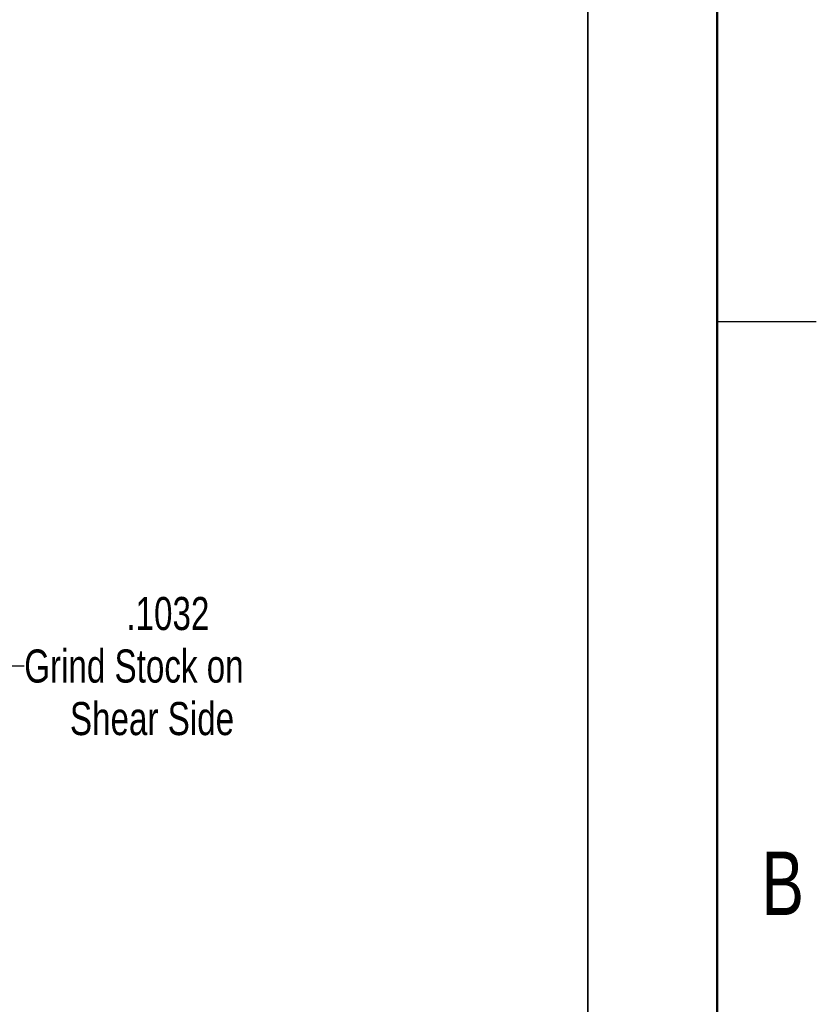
# Model space of a CAD drawing. Header units: inches. Extents: x 0.1 to 87.3, y 0.1 to 33.9.
# Tile 83 of 140: x 40.9 to 43.9, y 5.9 to 9.6. Entities that reach past the tile are written whole.
import ezdxf

# ---------------------------------------------------------------- set-up
doc = ezdxf.new("R2010")
doc.units = ezdxf.units.IN
doc.header["$MEASUREMENT"] = 0
doc.layers.add('BOARDER_2', color=5, linetype='Continuous', lineweight=35)
doc.layers.add('NOTES', color=5, linetype='Continuous')
doc.styles.add('SLDTEXTSTYLE0', font='TXT', dxfattribs={"width": 0.75})
doc.dimstyles.new('SLDDIMSTYLE6', dxfattribs={"dimtxt": 0.125, "dimasz": 0.13, "dimexe": 0, "dimexo": 0.0625, "dimgap": 0.03125, "dimtad": 0, "dimtih": 1, "dimtoh": 1, "dimdec": 4, "dimrnd": 1e-09, "dimzin": 12, "dimdsep": 46, "dimtxsty": 'SLDTEXTSTYLE0', "dimsah": 1, "dimcen": 0.09, "dimadec": 0, "dimazin": 3, "dimtfac": 1, "dimtdec": 4, "dimtmove": 0, "dimatfit": 0, "dimfxl": 0, "dimfrac": 2, "dimtolj": 1, "dimtzin": 12, "dimarcsym": 0})

# ---------------------------------------------------------------- blocks, each defined once
blk = doc.blocks.new('_D_11')
at = {"layer": 'NOTES'}
for p, q in [((40.092, 7.1989), (39.842, 7.1989)), ((40.1952, 7.1989), (40.8818, 7.1989)), ((40.092, 7.1573), (40.092, 7.0739)), ((40.1952, 7.1573), (40.1952, 7.0739))]:
    blk.add_line(p, q, dxfattribs=at)
for points in [[(40.092, 7.1989), (39.962, 7.2189), (39.962, 7.1789)], [(40.1952, 7.1989), (40.3252, 7.1789), (40.3252, 7.2189)]]:
    blk.add_solid(points, dxfattribs=at)
at = {"layer": 'NOTES', "char_height": 0.125, "attachment_point": 1, "style": 'SLDTEXTSTYLE0'}
for s, insert in [('.1032', (41.2679, 7.4592)), ('Grind Stock on', (40.8818, 7.2608)), ('Shear Side', (41.0547, 7.0623))]:
    blk.add_mtext(s, dxfattribs=dict(at, insert=insert))

msp = doc.modelspace()

# ---------------------------------------------------------------- linework, layer by layer
at = {"color": 7, "linetype": 'Continuous', "lineweight": 50}
msp.add_line((43.5, 33.5), (43.5, 0.5), dxfattribs=at)
at = {"color": 7, "linetype": 'Continuous', "lineweight": 25}
msp.add_line((43.5, 8.5), (43.875, 8.5), dxfattribs=at)
at = {"layer": 'BOARDER_2'}
msp.add_line((43.011513, 14.267882), (43.011513, 4.19723), dxfattribs=at)

# ---------------------------------------------------------------- texts
at = {"color": 7, "linetype": 'Continuous', "lineweight": 0, "insert": (43.748167, 6.497586), "char_height": 0.24, "attachment_point": 2, "style": 'SLDTEXTSTYLE0'}
msp.add_mtext('B', dxfattribs=at)

# ---------------------------------------------------------------- dimensions: what is measured, and where the dimension line sits
at = {"layer": 'NOTES'}
dim = msp.add_linear_dim(base=(40.195203, 7.198871), p1=(40.091988, 7.207314), p2=(40.195203, 7.207314), angle=0, text='<>\\PGrind Stock on\\PShear Side', dimstyle='SLDDIMSTYLE6', dxfattribs=at)
dim.commit()
dim.dimension.update_dxf_attribs({"geometry": '_D_11', "text_midpoint": (41.475739, 7.198871), "dimtype": 160})

doc.saveas('drawing.dxf')
